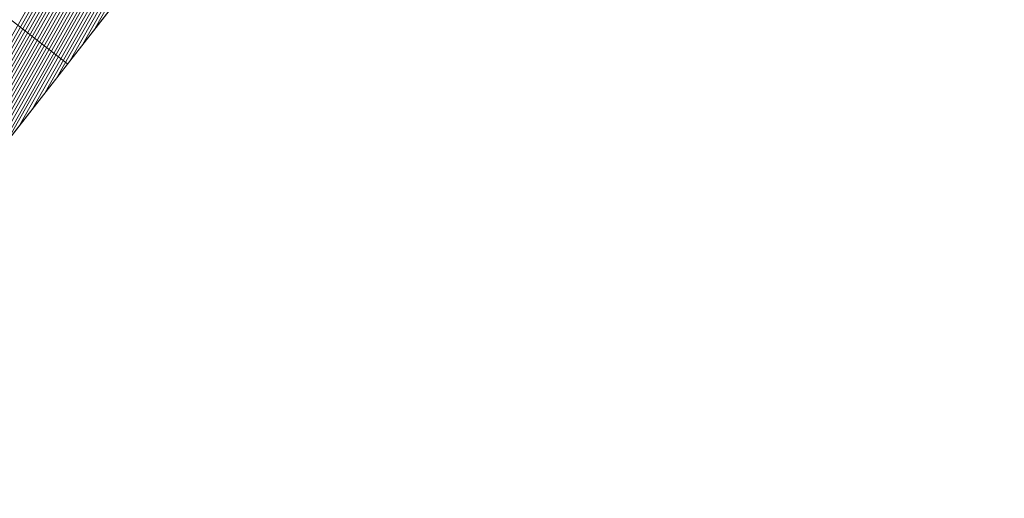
# Model space of a CAD drawing. Header units: metres. Extents: x 3490449 to 3490968, y 5754217 to 5754743.
# Tile 181 of 212: x 3490895 to 3490947, y 5754587 to 5754612. Entities that reach past the tile are written whole.
import ezdxf

# ---------------------------------------------------------------- set-up
doc = ezdxf.new("R2010")
doc.units = ezdxf.units.M
doc.header["$LTSCALE"] = 0.25
for name, color, linetype, lineweight, true_color in [('Kartierung-07$0$$BOESCHUNG', 7, 'Continuous', 18, 0x82563a), ('Kartierung-07$0$$BRUCH', 7, 'Continuous', 18, 0x82563a), ('Kartierung-07$0$$HOEHEN_Haupt', 7, 'Continuous', 18, 0x82563a), ('Kartierung-07$0$$HOEHEN_Mittel', 7, 'Continuous', 18, 0x82563a), ('Kartierung-07$0$B_Boeschung_UK', 7, 'Continuous', 18, 0x82563a), ('Kartierung-07$0$Hilfe_DGM', 7, 'Continuous', 18, 0x82563a)]:
    doc.layers.add(name, color=color, linetype=linetype, lineweight=lineweight, true_color=true_color)

msp = doc.modelspace()

# ---------------------------------------------------------------- linework, layer by layer
at = {"layer": 'Kartierung-07$0$$BOESCHUNG', "ltscale": 0.02}
msp.add_line((3490889.219, 5754615.859, 153.51), (3490897.198, 5754609.67, 147.322), dxfattribs=at)
at = {"layer": 'Kartierung-07$0$$BRUCH', "ltscale": 0.02}
msp.add_line((3490887.106, 5754596.711), (3490906.773, 5754621.966), dxfattribs=at)
at = {"layer": 'Kartierung-07$0$$HOEHEN_Haupt', "ltscale": 0.02}
for points in [[(3490889.361, 5754599.607), (3490901.04, 5754620.251), (3490902.105, 5754621.385), (3490903.582, 5754623.456), (3490905.232, 5754625.932), (3490912.697, 5754636.361), (3490914.281, 5754639.146), (3490915.272, 5754640.473), (3490916.284, 5754641.828), (3490917.745, 5754643.739), (3490922.588, 5754650.903), (3490923.145, 5754651.646), (3490923.558, 5754652.308), (3490924.211, 5754653.891), (3490926.828, 5754657.816), (3490929.059, 5754660.692), (3490930.228, 5754662.199), (3490935.669, 5754668.985), (3490939.295, 5754673.675), (3490940.238, 5754675.001), (3490941.274, 5754676.455), (3490943.727, 5754679.307), (3490944.832, 5754681.563)], [(3490892.688, 5754603.879), (3490902.135, 5754620.578), (3490902.997, 5754621.496), (3490904.191, 5754623.171), (3490905.526, 5754625.174), (3490913.825, 5754636.768), (3490915.135, 5754639.072), (3490915.955, 5754640.17), (3490916.793, 5754641.291), (3490918.001, 5754642.872), (3490923.449, 5754650.93), (3490923.91, 5754651.545), (3490924.253, 5754652.093), (3490924.793, 5754653.404), (3490927.782, 5754657.887), (3490929.626, 5754660.264), (3490930.592, 5754661.51), (3490936.91, 5754669.39), (3490939.941, 5754673.312), (3490940.731, 5754674.42), (3490941.596, 5754675.636), (3490944.612, 5754679.142), (3490945.539, 5754681.035)], [(3490896.015, 5754608.151), (3490903.231, 5754620.906), (3490903.889, 5754621.607), (3490904.801, 5754622.887), (3490905.821, 5754624.416), (3490914.953, 5754637.175), (3490915.99, 5754638.998), (3490916.639, 5754639.867), (3490917.301, 5754640.754), (3490918.258, 5754642.005), (3490924.31, 5754650.957), (3490924.676, 5754651.445), (3490924.947, 5754651.879), (3490925.375, 5754652.917), (3490928.736, 5754657.959), (3490930.193, 5754659.837), (3490930.957, 5754660.822), (3490938.151, 5754669.795), (3490940.588, 5754672.948), (3490941.223, 5754673.839), (3490941.919, 5754674.817), (3490945.498, 5754678.978), (3490946.247, 5754680.507)], [(3490885.013, 5754594.01), (3490886.694, 5754596.65), (3490886.801, 5754596.821), (3490886.885, 5754596.956), (3490886.975, 5754597.102), (3490887.074, 5754597.233), (3490887.209, 5754597.411), (3490899.945, 5754619.923), (3490901.213, 5754621.274), (3490902.972, 5754623.741), (3490904.938, 5754626.69), (3490911.569, 5754635.954), (3490913.426, 5754639.22), (3490914.589, 5754640.777), (3490915.775, 5754642.366), (3490917.488, 5754644.606), (3490921.727, 5754650.876), (3490922.38, 5754651.747), (3490922.864, 5754652.522), (3490923.63, 5754654.377), (3490925.874, 5754657.745), (3490928.492, 5754661.119), (3490929.864, 5754662.888)]]:
    msp.add_lwpolyline(points, dxfattribs=at)
at = {"layer": 'Kartierung-07$0$$HOEHEN_Mittel', "ltscale": 0.02}
for points in [[(3490887.365, 5754597.044), (3490900.383, 5754620.054), (3490901.57, 5754621.318), (3490903.216, 5754623.627), (3490905.055, 5754626.387), (3490912.02, 5754636.117), (3490913.768, 5754639.19), (3490914.862, 5754640.655), (3490915.979, 5754642.151), (3490917.591, 5754644.26), (3490922.071, 5754650.887), (3490922.686, 5754651.706), (3490923.142, 5754652.437), (3490923.862, 5754654.183), (3490926.256, 5754657.773), (3490928.719, 5754660.948), (3490930.01, 5754662.612), (3490934.924, 5754668.742), (3490938.906, 5754673.893), (3490939.943, 5754675.349), (3490941.08, 5754676.946), (3490943.196, 5754679.406), (3490944.408, 5754681.88)], [(3490888.031, 5754597.899), (3490900.602, 5754620.12), (3490901.749, 5754621.341), (3490903.338, 5754623.57), (3490905.114, 5754626.235), (3490912.246, 5754636.198), (3490913.939, 5754639.176), (3490914.999, 5754640.595), (3490916.081, 5754642.043), (3490917.642, 5754644.086), (3490922.244, 5754650.892), (3490922.839, 5754651.686), (3490923.281, 5754652.394), (3490923.979, 5754654.085), (3490926.447, 5754657.788), (3490928.832, 5754660.862), (3490930.082, 5754662.474), (3490935.172, 5754668.823), (3490939.036, 5754673.821), (3490940.041, 5754675.233), (3490941.145, 5754676.782), (3490943.373, 5754679.373), (3490944.549, 5754681.774)], [(3490888.696, 5754598.753), (3490900.821, 5754620.185), (3490901.927, 5754621.363), (3490903.46, 5754623.513), (3490905.173, 5754626.083), (3490912.471, 5754636.28), (3490914.11, 5754639.161), (3490915.135, 5754640.534), (3490916.182, 5754641.936), (3490917.694, 5754643.913), (3490922.416, 5754650.897), (3490922.992, 5754651.666), (3490923.42, 5754652.351), (3490924.095, 5754653.988), (3490926.637, 5754657.802), (3490928.945, 5754660.777), (3490930.155, 5754662.337), (3490935.421, 5754668.904), (3490939.165, 5754673.748), (3490940.14, 5754675.117), (3490941.209, 5754676.618), (3490943.55, 5754679.34), (3490944.691, 5754681.669)], [(3490890.027, 5754600.462), (3490901.259, 5754620.316), (3490902.284, 5754621.407), (3490903.704, 5754623.399), (3490905.291, 5754625.78), (3490912.923, 5754636.442), (3490914.452, 5754639.131), (3490915.409, 5754640.413), (3490916.386, 5754641.721), (3490917.796, 5754643.566), (3490922.76, 5754650.908), (3490923.298, 5754651.626), (3490923.697, 5754652.265), (3490924.328, 5754653.793), (3490927.019, 5754657.83), (3490929.172, 5754660.606), (3490930.301, 5754662.061), (3490935.917, 5754669.066), (3490939.424, 5754673.603), (3490940.337, 5754674.884), (3490941.338, 5754676.291), (3490943.904, 5754679.274), (3490944.973, 5754681.457)], [(3490890.692, 5754601.316), (3490901.478, 5754620.382), (3490902.462, 5754621.429), (3490903.826, 5754623.342), (3490905.35, 5754625.629), (3490913.148, 5754636.524), (3490914.623, 5754639.116), (3490915.545, 5754640.352), (3490916.487, 5754641.614), (3490917.847, 5754643.393), (3490922.932, 5754650.914), (3490923.451, 5754651.606), (3490923.836, 5754652.222), (3490924.444, 5754653.696), (3490927.21, 5754657.845), (3490929.285, 5754660.521), (3490930.374, 5754661.924), (3490936.165, 5754669.147), (3490939.553, 5754673.53), (3490940.435, 5754674.768), (3490941.403, 5754676.127), (3490944.081, 5754679.241), (3490945.115, 5754681.352)], [(3490891.357, 5754602.17), (3490901.697, 5754620.447), (3490902.64, 5754621.452), (3490903.948, 5754623.285), (3490905.409, 5754625.477), (3490913.374, 5754636.605), (3490914.794, 5754639.102), (3490915.682, 5754640.291), (3490916.589, 5754641.506), (3490917.899, 5754643.219), (3490923.105, 5754650.919), (3490923.604, 5754651.586), (3490923.975, 5754652.179), (3490924.561, 5754653.599), (3490927.4, 5754657.859), (3490929.399, 5754660.435), (3490930.447, 5754661.786), (3490936.414, 5754669.228), (3490939.683, 5754673.457), (3490940.534, 5754674.652), (3490941.467, 5754675.963), (3490944.258, 5754679.208), (3490945.256, 5754681.246)], [(3490892.023, 5754603.025), (3490901.916, 5754620.513), (3490902.819, 5754621.474), (3490904.069, 5754623.228), (3490905.467, 5754625.326), (3490913.599, 5754636.686), (3490914.964, 5754639.087), (3490915.819, 5754640.231), (3490916.691, 5754641.399), (3490917.95, 5754643.046), (3490923.277, 5754650.925), (3490923.757, 5754651.566), (3490924.114, 5754652.136), (3490924.677, 5754653.501), (3490927.591, 5754657.873), (3490929.512, 5754660.35), (3490930.519, 5754661.648), (3490936.662, 5754669.309), (3490939.812, 5754673.384), (3490940.632, 5754674.536), (3490941.532, 5754675.799), (3490944.435, 5754679.175), (3490945.398, 5754681.141)], [(3490893.353, 5754604.733), (3490902.354, 5754620.644), (3490903.175, 5754621.518), (3490904.313, 5754623.114), (3490905.585, 5754625.023), (3490914.05, 5754636.849), (3490915.306, 5754639.057), (3490916.092, 5754640.109), (3490916.894, 5754641.184), (3490918.053, 5754642.699), (3490923.621, 5754650.936), (3490924.063, 5754651.525), (3490924.391, 5754652.05), (3490924.91, 5754653.307), (3490927.973, 5754657.902), (3490929.739, 5754660.179), (3490930.665, 5754661.373), (3490937.158, 5754669.471), (3490940.071, 5754673.239), (3490940.829, 5754674.304), (3490941.661, 5754675.472), (3490944.789, 5754679.11), (3490945.681, 5754680.929)], [(3490894.019, 5754605.588), (3490902.573, 5754620.709), (3490903.354, 5754621.54), (3490904.435, 5754623.058), (3490905.644, 5754624.871), (3490914.276, 5754636.93), (3490915.477, 5754639.042), (3490916.229, 5754640.049), (3490916.996, 5754641.076), (3490918.104, 5754642.525), (3490923.793, 5754650.941), (3490924.216, 5754651.505), (3490924.53, 5754652.008), (3490925.026, 5754653.209), (3490928.163, 5754657.916), (3490929.852, 5754660.093), (3490930.738, 5754661.235), (3490937.406, 5754669.552), (3490940.2, 5754673.166), (3490940.927, 5754674.188), (3490941.725, 5754675.308), (3490944.966, 5754679.077), (3490945.822, 5754680.824)], [(3490894.684, 5754606.442), (3490902.792, 5754620.775), (3490903.532, 5754621.563), (3490904.557, 5754623.001), (3490905.703, 5754624.72), (3490914.502, 5754637.012), (3490915.648, 5754639.027), (3490916.365, 5754639.988), (3490917.098, 5754640.969), (3490918.155, 5754642.352), (3490923.966, 5754650.946), (3490924.369, 5754651.485), (3490924.669, 5754651.965), (3490925.142, 5754653.112), (3490928.354, 5754657.93), (3490929.966, 5754660.008), (3490930.811, 5754661.097), (3490937.655, 5754669.633), (3490940.33, 5754673.094), (3490941.026, 5754674.071), (3490941.79, 5754675.144), (3490945.144, 5754679.044), (3490945.964, 5754680.718)], [(3490895.349, 5754607.297), (3490903.012, 5754620.841), (3490903.711, 5754621.585), (3490904.679, 5754622.944), (3490905.762, 5754624.568), (3490914.727, 5754637.093), (3490915.819, 5754639.013), (3490916.502, 5754639.927), (3490917.2, 5754640.862), (3490918.206, 5754642.179), (3490924.138, 5754650.952), (3490924.522, 5754651.465), (3490924.808, 5754651.922), (3490925.259, 5754653.015), (3490928.545, 5754657.944), (3490930.079, 5754659.922), (3490930.884, 5754660.959), (3490937.903, 5754669.714), (3490940.459, 5754673.021), (3490941.124, 5754673.955), (3490941.854, 5754674.98), (3490945.321, 5754679.011), (3490946.105, 5754680.613)], [(3490896.68, 5754609.005), (3490903.45, 5754620.972), (3490904.067, 5754621.629), (3490904.923, 5754622.83), (3490905.88, 5754624.265), (3490915.178, 5754637.256), (3490916.161, 5754638.983), (3490916.775, 5754639.806), (3490917.403, 5754640.647), (3490918.309, 5754641.832), (3490924.482, 5754650.963), (3490924.829, 5754651.425), (3490925.085, 5754651.836), (3490925.491, 5754652.82), (3490928.926, 5754657.973), (3490930.306, 5754659.752), (3490931.029, 5754660.684), (3490938.399, 5754669.876), (3490940.718, 5754672.876), (3490941.321, 5754673.723), (3490941.983, 5754674.653), (3490945.675, 5754678.945), (3490946.388, 5754680.401)], [(3490897.345, 5754609.86), (3490903.669, 5754621.037), (3490904.246, 5754621.651), (3490905.045, 5754622.773), (3490905.939, 5754624.113), (3490915.404, 5754637.337), (3490916.332, 5754638.968), (3490916.912, 5754639.746), (3490917.505, 5754640.539), (3490918.36, 5754641.658), (3490924.654, 5754650.968), (3490924.982, 5754651.405), (3490925.224, 5754651.793), (3490925.608, 5754652.723), (3490929.117, 5754657.987), (3490930.419, 5754659.666), (3490931.102, 5754660.546), (3490938.648, 5754669.957), (3490940.847, 5754672.803), (3490941.42, 5754673.607), (3490942.048, 5754674.489), (3490945.852, 5754678.912), (3490946.53, 5754680.296)], [(3490898.011, 5754610.714), (3490903.888, 5754621.103), (3490904.424, 5754621.674), (3490905.167, 5754622.716), (3490905.997, 5754623.962), (3490915.63, 5754637.419), (3490916.503, 5754638.953), (3490917.049, 5754639.685), (3490917.606, 5754640.432), (3490918.412, 5754641.485), (3490924.827, 5754650.974), (3490925.135, 5754651.384), (3490925.363, 5754651.75), (3490925.724, 5754652.625), (3490929.308, 5754658.001), (3490930.533, 5754659.581), (3490931.175, 5754660.409), (3490938.896, 5754670.039), (3490940.977, 5754672.73), (3490941.518, 5754673.491), (3490942.112, 5754674.325), (3490946.029, 5754678.879), (3490946.671, 5754680.19)], [(3490898.676, 5754611.568), (3490904.107, 5754621.168), (3490904.602, 5754621.696), (3490905.289, 5754622.659), (3490906.056, 5754623.81), (3490915.855, 5754637.5), (3490916.673, 5754638.939), (3490917.185, 5754639.624), (3490917.708, 5754640.324), (3490918.463, 5754641.311), (3490924.999, 5754650.979), (3490925.288, 5754651.364), (3490925.502, 5754651.707), (3490925.84, 5754652.528), (3490929.498, 5754658.016), (3490930.646, 5754659.495), (3490931.248, 5754660.271), (3490939.144, 5754670.12), (3490941.106, 5754672.657), (3490941.617, 5754673.375), (3490942.177, 5754674.161), (3490946.206, 5754678.846), (3490946.813, 5754680.084)], [(3490879.812, 5754587.3), (3490885.67, 5754596.5), (3490886.043, 5754597.093), (3490886.336, 5754597.566), (3490886.651, 5754598.073), (3490886.996, 5754598.529), (3490887.464, 5754599.149), (3490899.068, 5754619.661), (3490900.5, 5754621.185), (3490902.484, 5754623.969), (3490904.702, 5754627.296), (3490910.667, 5754635.629), (3490912.743, 5754639.279), (3490914.042, 5754641.019), (3490915.368, 5754642.795), (3490917.283, 5754645.3), (3490921.038, 5754650.854), (3490921.768, 5754651.827), (3490922.309, 5754652.694), (3490923.164, 5754654.767), (3490925.112, 5754657.688), (3490928.038, 5754661.461), (3490929.572, 5754663.439)], [(3490881.112, 5754588.977), (3490885.926, 5754596.537), (3490886.232, 5754597.025), (3490886.474, 5754597.413), (3490886.732, 5754597.83), (3490887.015, 5754598.205), (3490887.4, 5754598.714), (3490899.287, 5754619.726), (3490900.678, 5754621.207), (3490902.606, 5754623.912), (3490904.761, 5754627.144), (3490910.892, 5754635.71), (3490912.914, 5754639.264), (3490914.179, 5754640.958), (3490915.47, 5754642.688), (3490917.335, 5754645.127), (3490921.21, 5754650.859), (3490921.921, 5754651.807), (3490922.448, 5754652.651), (3490923.281, 5754654.669), (3490925.302, 5754657.702), (3490928.152, 5754661.375), (3490929.645, 5754663.301)], [(3490882.412, 5754590.655), (3490886.182, 5754596.575), (3490886.422, 5754596.957), (3490886.611, 5754597.261), (3490886.813, 5754597.587), (3490887.035, 5754597.881), (3490887.336, 5754598.28), (3490899.506, 5754619.792), (3490900.857, 5754621.23), (3490902.728, 5754623.855), (3490904.82, 5754626.993), (3490911.118, 5754635.792), (3490913.085, 5754639.25), (3490914.315, 5754640.898), (3490915.572, 5754642.581), (3490917.386, 5754644.953), (3490921.382, 5754650.865), (3490922.074, 5754651.787), (3490922.587, 5754652.608), (3490923.397, 5754654.572), (3490925.493, 5754657.716), (3490928.265, 5754661.29), (3490929.718, 5754663.163)], [(3490883.713, 5754592.332), (3490886.438, 5754596.613), (3490886.611, 5754596.889), (3490886.748, 5754597.109), (3490886.894, 5754597.345), (3490887.055, 5754597.557), (3490887.273, 5754597.845), (3490899.725, 5754619.857), (3490901.035, 5754621.252), (3490902.85, 5754623.798), (3490904.879, 5754626.841), (3490911.343, 5754635.873), (3490913.256, 5754639.235), (3490914.452, 5754640.837), (3490915.674, 5754642.473), (3490917.437, 5754644.78), (3490921.555, 5754650.87), (3490922.227, 5754651.767), (3490922.726, 5754652.565), (3490923.513, 5754654.475), (3490925.684, 5754657.731), (3490928.378, 5754661.204), (3490929.791, 5754663.025)], [(3490886.313, 5754595.688), (3490886.95, 5754596.688), (3490886.99, 5754596.752), (3490887.022, 5754596.804), (3490887.057, 5754596.859), (3490887.094, 5754596.909), (3490887.145, 5754596.976), (3490900.164, 5754619.988), (3490901.392, 5754621.296), (3490903.094, 5754623.684), (3490904.996, 5754626.538), (3490911.795, 5754636.036), (3490913.597, 5754639.205), (3490914.725, 5754640.716), (3490915.877, 5754642.258), (3490917.54, 5754644.433), (3490921.899, 5754650.881), (3490922.533, 5754651.727), (3490923.003, 5754652.479), (3490923.746, 5754654.28), (3490926.065, 5754657.759), (3490928.605, 5754661.033), (3490929.937, 5754662.75)]]:
    msp.add_lwpolyline(points, dxfattribs=at)
at = {"layer": 'Kartierung-07$0$B_Boeschung_UK', "ltscale": 0.02}
msp.add_lwpolyline([(3490856.245, 5754548.413), (3490864.06, 5754556.94), (3490871.341, 5754566.533), (3490875.544, 5754577.233), (3490879.331, 5754586.679), (3490887.106, 5754596.711), (3490906.773, 5754621.966), (3490919.23, 5754638.717), (3490927.594, 5754651.061), (3490932.329, 5754658.227), (3490943.242, 5754671.457)], dxfattribs=at)
at = {"layer": 'Kartierung-07$0$Hilfe_DGM', "ltscale": 0.02}
msp.add_lwpolyline([(3490943.242, 5754671.457), (3490932.329, 5754658.227), (3490927.594, 5754651.061), (3490919.23, 5754638.717), (3490906.773, 5754621.966), (3490887.106, 5754596.711), (3490879.331, 5754586.679), (3490875.544, 5754577.233), (3490871.341, 5754566.533), (3490864.06, 5754556.94), (3490856.245, 5754548.413), (3490849.802, 5754546.678), (3490847.394, 5754540.965), (3490843.644, 5754537.183)], dxfattribs=at)

doc.saveas('drawing.dxf')
